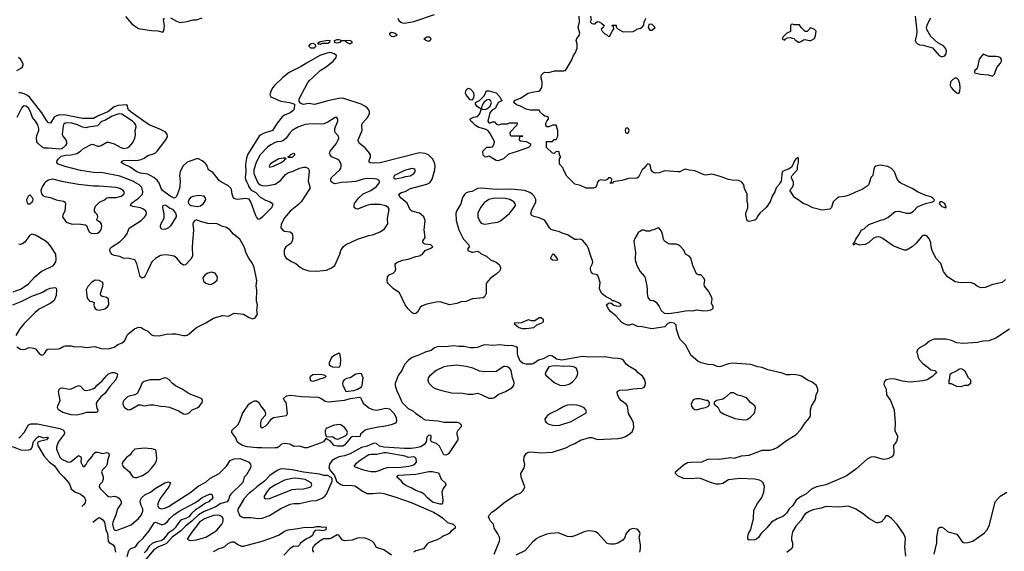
# Model space of a CAD drawing. Header units: inches. Extents: x 1834610 to 2027685, y 642842 to 774116.
# Tile 88 of 256: x 1915161 to 1925676, y 656061 to 661733. Entities that reach past the tile are written whole.
import ezdxf

# ---------------------------------------------------------------- set-up
doc = ezdxf.new("R2010")
doc.units = ezdxf.units.IN
doc.header["$MEASUREMENT"] = 0
for name, color, linetype in [('B9615', 7, 'Continuous'), ('B9616', 7, 'Continuous'), ('B9625', 7, 'Continuous'), ('B9626', 7, 'Continuous')]:
    doc.layers.add(name, color=color, linetype=linetype)

msp = doc.modelspace()

# ---------------------------------------------------------------- linework, layer by layer
at = {"layer": 'B9615', "color": 5}
for points, elevation in [([(1915130, 658244), (1915170, 658217), (1915210, 658213), (1915224, 658216), (1915250, 658233), (1915270, 658235), (1915310, 658229), (1915330, 658220), (1915369, 658170), (1915390, 658156), (1915410, 658158), (1915427, 658170), (1915450, 658210), (1915463, 658217), (1915570, 658220), (1915590, 658224), (1915631, 658249), (1915647, 658253), (1915712, 658252), (1915750, 658244), (1915810, 658245), (1915870, 658235), (1915965, 658245), (1916030, 658224), (1916110, 658222), (1916170, 658240), (1916210, 658268), (1916256, 658284), (1916283, 658310), (1916310, 658368), (1916330, 658388), (1916387, 658433), (1916430, 658453), (1916458, 658450), (1916490, 658427), (1916530, 658408), (1916570, 658371), (1916590, 658362), (1916650, 658358), (1916724, 658376), (1916790, 658382), (1916830, 658382), (1916910, 658362), (1916930, 658362), (1916950, 658368), (1916970, 658382), (1917050, 658450), (1917150, 658499), (1917230, 658548), (1917262, 658558), (1917330, 658575), (1917390, 658571), (1917450, 658603), (1917550, 658590), (1917610, 658557), (1917650, 658541), (1917674, 658550), (1917702, 658590), (1917694, 658630), (1917699, 658690), (1917689, 658730), (1917693, 658850), (1917687, 658890), (1917692, 658950), (1917665, 659090), (1917647, 659130), (1917607, 659190), (1917581, 659241), (1917558, 659310), (1917510, 659390), (1917443, 659443), (1917404, 659490), (1917370, 659516), (1917326, 659526), (1917270, 659555), (1917170, 659557), (1917090, 659579), (1917050, 659598), (1917030, 659592), (1917015, 659570), (1917011, 659550), (1917018, 659490), (1917004, 659310), (1917008, 659210), (1916990, 659179), (1916930, 659119), (1916910, 659115), (1916886, 659130), (1916838, 659190), (1916810, 659210), (1916730, 659224), (1916690, 659222), (1916664, 659216), (1916610, 659186), (1916571, 659150), (1916530, 659056), (1916500, 659000), (1916490, 658984), (1916470, 658974), (1916448, 658988), (1916413, 659130), (1916389, 659169), (1916330, 659185), (1916267, 659187), (1916230, 659205), (1916170, 659216), (1916147, 659227), (1916130, 659249), (1916124, 659270), (1916126, 659290), (1916146, 659310), (1916233, 659367), (1916285, 659415), (1916310, 659450), (1916330, 659510), (1916458, 659590), (1916495, 659625), (1916510, 659650), (1916514, 659670), (1916507, 659690), (1916482, 659710), (1916450, 659725), (1916370, 659738), (1916345, 659750), (1916353, 659770), (1916431, 659829), (1916472, 659870), (1916477, 659897), (1916464, 659944), (1916436, 659970), (1916387, 660000)], 260), ([(1915437, 660000), (1915426, 659990), (1915400, 659950), (1915387, 659910), (1915394, 659874), (1915410, 659852), (1915430, 659845), (1915490, 659835), (1915550, 659810), (1915630, 659795), (1915647, 659787), (1915650, 659770), (1915644, 659690), (1915622, 659650), (1915617, 659630), (1915650, 659582), (1915669, 659569), (1915710, 659553), (1915730, 659550), (1915790, 659556), (1915864, 659544), (1915876, 659536), (1915891, 659490), (1915906, 659466), (1915930, 659451), (1915990, 659456), (1916010, 659467), (1916030, 659490), (1916039, 659530), (1916036, 659550), (1916024, 659570), (1915988, 659590), (1915985, 659605), (1915994, 659626), (1915992, 659650), (1915970, 659672), (1915960, 659690), (1915958, 659710), (1915970, 659744), (1916013, 659787), (1916066, 659810), (1916090, 659833), (1916110, 659837), (1916190, 659835), (1916246, 659850), (1916272, 659870), (1916277, 659883), (1916280, 659890), (1916267, 659910), (1916230, 659933), (1916190, 659943), (1916010, 659956), (1915950, 659956), (1915790, 659973), (1915646, 660000)], 280), ([(1916873, 660000), (1916868, 659930), (1916834, 659846), (1916825, 659835), (1916810, 659828), (1916766, 659850), (1916687, 659910), (1916670, 659930), (1916650, 659992), (1916644, 660000)], 240), ([(1917585, 660000), (1917601, 659970), (1917608, 659948), (1917633, 659913), (1917682, 659890), (1917730, 659841), (1917787, 659807), (1917837, 659790), (1917861, 659770), (1917860, 659750), (1917850, 659726), (1917750, 659625), (1917730, 659609), (1917710, 659602), (1917690, 659629), (1917678, 659650), (1917630, 659789), (1917610, 659818), (1917570, 659824), (1917490, 659814), (1917470, 659817), (1917445, 659830), (1917430, 659870), (1917422, 659922), (1917416, 659936), (1917384, 659964), (1917317, 660000)], 240), ([(1917702, 660000), (1917708, 659988), (1917730, 659971), (1917750, 659963), (1917790, 659959), (1917890, 659977), (1917922, 660000)], 260), ([(1918246, 660000), (1918259, 659950), (1918259, 659930), (1918167, 659790), (1918138, 659762), (1918050, 659690), (1917990, 659620), (1917953, 659550), (1917950, 659512), (1917970, 659486), (1917990, 659477), (1918049, 659469), (1918072, 659450), (1918076, 659410), (1918070, 659370), (1918055, 659345), (1918004, 659310), (1917991, 659290), (1917985, 659270), (1917986, 659230), (1917993, 659210), (1918008, 659190), (1918070, 659148), (1918108, 659130), (1918158, 659090), (1918193, 659070), (1918250, 659055), (1918330, 659048), (1918439, 659061), (1918490, 659084), (1918528, 659110), (1918578, 659230), (1918590, 659271), (1918616, 659310), (1918640, 659330), (1918770, 659391), (1918889, 659430), (1918930, 659439), (1919010, 659470), (1919058, 659502), (1919093, 659553), (1919090, 659610), (1919107, 659710), (1919095, 659730), (1919070, 659747), (1919010, 659762), (1918910, 659760), (1918868, 659750), (1918770, 659711), (1918750, 659714), (1918732, 659730), (1918731, 659750), (1918738, 659770), (1918780, 659830), (1918830, 659875), (1918910, 659911), (1918969, 659950), (1919001, 659990), (1919002, 660000)], 260), ([(1918666, 660000), (1918595, 659995), (1918530, 659983), (1918508, 659990), (1918495, 660000)], 260), ([(1920000, 658754), (1919993, 658753), (1919930, 658726), (1919876, 658724), (1919830, 658705), (1919752, 658692), (1919650, 658721), (1919610, 658719), (1919510, 658696), (1919460, 658680), (1919439, 658661), (1919410, 658613), (1919390, 658599), (1919370, 658595), (1919350, 658609), (1919310, 658649), (1919277, 658690), (1919217, 658817), (1919150, 658864), (1919097, 658917), (1919089, 658930), (1919084, 658950), (1919088, 658990), (1919108, 659010), (1919150, 659030), (1919171, 659049), (1919178, 659070), (1919169, 659110), (1919172, 659128), (1919190, 659142), (1919250, 659168), (1919310, 659178), (1919390, 659205), (1919430, 659214), (1919461, 659230), (1919490, 659270), (1919550, 659295), (1919572, 659310), (1919552, 659330), (1919490, 659339), (1919469, 659350), (1919467, 659373), (1919490, 659410), (1919480, 659490), (1919492, 659590), (1919475, 659630), (1919430, 659667), (1919350, 659690), (1919330, 659703), (1919297, 659777), (1919235, 659830), (1919218, 659850), (1919210, 659870), (1919239, 659890), (1919279, 659901), (1919333, 659933), (1919510, 659977), (1919543, 659997), (1919545, 660000)], 240), ([(1920000, 659905), (1919990, 659900), (1919950, 659893), (1919930, 659885), (1919910, 659866), (1919890, 659834), (1919873, 659767), (1919830, 659698), (1919818, 659670), (1919821, 659590), (1919852, 659490), (1919902, 659390), (1919957, 659330), (1919962, 659310), (1919947, 659290), (1919948, 659270), (1919990, 659252), (1920000, 659253)], 240), ([(1915090, 658829), (1915170, 658859), (1915253, 658910), (1915322, 658990), (1915390, 659045), (1915521, 659110), (1915545, 659150), (1915550, 659170), (1915545, 659230), (1915534, 659254), (1915498, 659310), (1915465, 659350), (1915434, 659374), (1915330, 659435), (1915290, 659446), (1915264, 659430), (1915218, 659362), (1915190, 659340), (1915170, 659335), (1915150, 659336)], 280), ([(1915088, 658690), (1915175, 658725), (1915290, 658782), (1915398, 658822), (1915450, 658854), (1915487, 658870), (1915535, 658875), (1915549, 658869), (1915554, 658854), (1915549, 658790), (1915530, 658738), (1915492, 658710), (1915370, 658645), (1915325, 658610), (1915207, 658490), (1915164, 658436), (1915118, 658362)], 260), ([(1920000, 658230), (1919970, 658230), (1919906, 658246), (1919850, 658246), (1919790, 658254), (1919710, 658244), (1919630, 658246), (1919590, 658232), (1919556, 658204), (1919490, 658187), (1919430, 658158), (1919352, 658128), (1919310, 658097), (1919270, 658053), (1919242, 657990), (1919204, 657936), (1919170, 657850), (1919171, 657829), (1919187, 657770), (1919210, 657730), (1919234, 657670), (1919247, 657650), (1919310, 657585), (1919359, 657559), (1919393, 657530), (1919450, 657492), (1919470, 657473), (1919490, 657462), (1919630, 657451), (1919690, 657438), (1919830, 657437), (1919855, 657430), (1919876, 657410), (1919874, 657390), (1919838, 657350), (1919830, 657330), (1919829, 657310), (1919839, 657270), (1919839, 657250), (1919739, 657101), (1919730, 657092), (1919710, 657086), (1919690, 657090), (1919644, 657184), (1919611, 657211), (1919560, 657230), (1919547, 657250), (1919554, 657270), (1919554, 657290), (1919550, 657298), (1919530, 657301), (1919510, 657279), (1919500, 657230), (1919480, 657200), (1919443, 657177), (1919396, 657164), (1919343, 657157), (1919270, 657156), (1919050, 657171), (1919004, 657184), (1918970, 657211), (1918950, 657213), (1918930, 657209), (1918870, 657182), (1918810, 657170), (1918690, 657102), (1918630, 657080), (1918570, 657067), (1918533, 657050), (1918499, 657030), (1918482, 657010), (1918471, 656990), (1918461, 656950), (1918479, 656919), (1918521, 656870), (1918545, 656810), (1918564, 656790), (1918590, 656775), (1918610, 656768), (1918710, 656764), (1918739, 656759), (1918770, 656742), (1918821, 656701), (1918870, 656679), (1918930, 656676), (1919010, 656683), (1919050, 656677), (1919178, 656638), (1919341, 656581), (1919579, 656479), (1919642, 656442), (1919677, 656417), (1919728, 656368), (1919791, 656350), (1919811, 656330), (1919813, 656307), (1919770, 656277), (1919750, 656254), (1919730, 656241), (1919690, 656225), (1919670, 656210), (1919618, 656182), (1919528, 656152), (1919507, 656133), (1919473, 656087), (1919390, 656064), (1919369, 656050)], 260), ([(1920000, 658014), (1919930, 658034), (1919830, 658048), (1919730, 658037), (1919690, 658028), (1919610, 657990), (1919537, 657930), (1919522, 657910), (1919519, 657890), (1919525, 657865), (1919534, 657850), (1919573, 657813), (1919599, 657799), (1919670, 657775), (1919773, 657753), (1919890, 657747), (1919950, 657738), (1919990, 657737), (1920000, 657739)], 280), ([(1915150, 657270), (1915170, 657285), (1915210, 657328), (1915255, 657410), (1915279, 657421), (1915350, 657419), (1915590, 657370), (1915630, 657354), (1915641, 657330), (1915635, 657310), (1915570, 657224), (1915553, 657173), (1915553, 657150), (1915590, 657064), (1915610, 657044), (1915670, 657015), (1915690, 657010), (1915710, 657019), (1915790, 657083), (1915813, 657070), (1915818, 657050), (1915813, 657010), (1915830, 656977), (1915850, 656963), (1915870, 656986), (1915886, 657014), (1915932, 657070), (1915950, 657102), (1915970, 657119), (1915990, 657120), (1916046, 657106), (1916090, 657115), (1916108, 657108), (1916115, 657090), (1916114, 657074), (1916100, 657030), (1916096, 656990), (1916086, 656970), (1916046, 656930), (1916035, 656910), (1916054, 656854), (1916053, 656827), (1916041, 656799), (1916012, 656770), (1916010, 656750), (1916019, 656730), (1916090, 656659), (1916110, 656645), (1916130, 656643), (1916170, 656648), (1916210, 656640), (1916230, 656622), (1916246, 656590), (1916246, 656570), (1916205, 656515), (1916187, 656450), (1916155, 656370), (1916152, 656350), (1916164, 656304), (1916170, 656290), (1916190, 656284), (1916270, 656310), (1916350, 656344), (1916431, 656410), (1916463, 656450), (1916477, 656490), (1916475, 656515), (1916458, 656550), (1916447, 656590), (1916450, 656610), (1916461, 656630), (1916498, 656662), (1916558, 656690), (1916606, 656730), (1916710, 656792), (1916750, 656803), (1916771, 656790), (1916754, 656750), (1916667, 656633), (1916643, 656590), (1916634, 656550), (1916646, 656526), (1916670, 656515), (1916710, 656521), (1916750, 656539), (1916990, 656692), (1917066, 656754), (1917150, 656800), (1917190, 656836), (1917290, 656892), (1917371, 656970), (1917408, 657030), (1917422, 657038), (1917452, 657048), (1917510, 657051), (1917570, 657030), (1917608, 657010), (1917627, 656990), (1917630, 656970), (1917626, 656950), (1917582, 656878), (1917557, 656850), (1917549, 656810), (1917539, 656790), (1917415, 656670), (1917403, 656650), (1917390, 656610), (1917375, 656590), (1917310, 656571), (1917247, 656533), (1917130, 656484), (1917069, 656450), (1916999, 656381), (1916932, 656330), (1916882, 656278), (1916788, 656210), (1916733, 656147), (1916708, 656132), (1916642, 656110), (1916590, 656074), (1916504, 655970)], 240), ([(1914678, 657064), (1914679, 657070), (1914672, 657110), (1914683, 657150), (1914690, 657159), (1914710, 657168), (1914746, 657174), (1914784, 657190), (1914854, 657226), (1914870, 657240), (1914890, 657243), (1914932, 657212), (1915004, 657184), (1915090, 657177), (1915179, 657139), (1915250, 657142), (1915273, 657147), (1915285, 657155), (1915293, 657170), (1915310, 657233), (1915350, 657278), (1915370, 657289), (1915410, 657273)], 220), ([(1915410, 657273), (1915450, 657277), (1915470, 657271), (1915456, 657264), (1915447, 657250), (1915384, 657236), (1915355, 657225), (1915350, 657210), (1915356, 657190), (1915419, 657079), (1915477, 657017), (1915533, 656973), (1915581, 656901), (1915633, 656853), (1915679, 656799), (1915697, 656770), (1915710, 656726), (1915750, 656697), (1915810, 656669), (1915837, 656650), (1915852, 656632), (1915863, 656610), (1915861, 656579), (1915844, 656556), (1915823, 656537)], 220), ([(1916310, 656007), (1916326, 656070), (1916349, 656091), (1916399, 656110), (1916425, 656150), (1916478, 656202), (1916542, 656278), (1916597, 656363), (1916610, 656370), (1916630, 656366), (1916670, 656348), (1916690, 656347), (1916710, 656354), (1916741, 656379), (1916765, 656410), (1916807, 656450), (1916863, 656490), (1917038, 656582), (1917075, 656605), (1917110, 656633), (1917188, 656670), (1917211, 656671), (1917222, 656630), (1917210, 656613), (1917195, 656605), (1917181, 656590), (1917144, 656576), (1917086, 656530), (1917038, 656502), (1916996, 656464), (1916968, 656430), (1916934, 656410), (1916890, 656396), (1916874, 656386), (1916856, 656364), (1916822, 656310), (1916801, 656290), (1916745, 656255), (1916698, 656190), (1916670, 656173), (1916618, 656162), (1916577, 656143), (1916544, 656116), (1916510, 656065), (1916490, 656044)], 220), ([(1915943, 656372), (1915990, 656412), (1916010, 656420), (1916024, 656416), (1916050, 656397), (1916065, 656370), (1916081, 656290), (1916097, 656250), (1916104, 656170), (1916115, 656155), (1916158, 656130), (1916172, 656110), (1916182, 656070), (1916183, 656050)], 220), ([(1917230, 656059), (1917290, 656090), (1917330, 656101), (1917350, 656112), (1917390, 656146), (1917430, 656163), (1917450, 656162), (1917490, 656134), (1917530, 656116), (1917550, 656115), (1917750, 656168), (1917870, 656210), (1917930, 656237), (1917990, 656276), (1918029, 656289), (1918130, 656303), (1918210, 656320), (1918290, 656315), (1918330, 656326), (1918370, 656325), (1918390, 656318), (1918430, 656322), (1918433, 656313), (1918430, 656290), (1918410, 656281), (1918390, 656279), (1918366, 656286), (1918316, 656284), (1918297, 656263), (1918287, 656230), (1918262, 656210), (1918225, 656195), (1918177, 656163), (1918157, 656143), (1918150, 656129), (1918130, 656113), (1918090, 656115), (1918051, 656090), (1917981, 656019)], 240), ([(1919130, 656020), (1919050, 656078), (1918970, 656103), (1918943, 656150), (1918927, 656167), (1918888, 656188), (1918850, 656201), (1918790, 656205), (1918770, 656202), (1918710, 656180), (1918630, 656172), (1918604, 656184), (1918570, 656234), (1918550, 656238), (1918490, 656200), (1918470, 656195), (1918406, 656194), (1918390, 656187), (1918312, 656130), (1918294, 656110), (1918287, 656093), (1918286, 656070), (1918297, 656050)], 260)]:
    msp.add_lwpolyline(points, dxfattribs=dict(at, elevation=elevation))
for points, elevation in [([(1915270, 659864), (1915250, 659847), (1915235, 659810), (1915236, 659790), (1915247, 659767), (1915270, 659767), (1915295, 659790), (1915304, 659810), (1915300, 659830)], 280), ([(1917070, 659856), (1917010, 659845), (1916986, 659834), (1916966, 659810), (1916960, 659790), (1916963, 659770), (1916976, 659756), (1916989, 659749), (1917059, 659741), (1917090, 659745), (1917125, 659770), (1917148, 659810), (1917146, 659830), (1917132, 659850)], 260), ([(1916710, 659494), (1916678, 659498), (1916667, 659507), (1916665, 659525), (1916668, 659550), (1916705, 659615), (1916703, 659663), (1916689, 659730), (1916693, 659750), (1916710, 659759), (1916730, 659751), (1916763, 659723), (1916794, 659710), (1916825, 659670), (1916832, 659648), (1916831, 659629), (1916770, 659534), (1916750, 659513), (1916730, 659503)], 240), ([(1917210, 659039), (1917171, 659030), (1917142, 659010), (1917125, 658990), (1917118, 658970), (1917124, 658944), (1917150, 658920), (1917190, 658909), (1917210, 658912), (1917230, 658922), (1917270, 658955), (1917272, 658990), (1917249, 659030)], 280), ([(1915968, 658952), (1915930, 658933), (1915890, 658885), (1915871, 658850), (1915883, 658763), (1915899, 658739), (1915910, 658731), (1915930, 658727), (1915955, 658715), (1915953, 658690), (1915957, 658670), (1915968, 658650), (1915981, 658641), (1916010, 658632), (1916070, 658649), (1916099, 658670), (1916112, 658690), (1916110, 658750), (1916088, 658768), (1916041, 658781), (1916027, 658790), (1916024, 658810), (1916049, 658889), (1916052, 658912), (1916047, 658927), (1916010, 658949)], 280), ([(1918570, 658175), (1918525, 658155), (1918492, 658128), (1918466, 658070), (1918464, 658050), (1918479, 658039), (1918501, 658030), (1918570, 658027), (1918577, 658030), (1918587, 658050), (1918591, 658111), (1918578, 658170)], 260), ([(1915950, 657540), (1915870, 657541), (1915830, 657529), (1915770, 657513), (1915710, 657516), (1915621, 657541), (1915577, 657570), (1915565, 657590), (1915567, 657613), (1915593, 657670), (1915575, 657765), (1915586, 657794), (1915598, 657802), (1915614, 657806), (1915690, 657790), (1915710, 657795), (1915790, 657831), (1915810, 657823), (1915837, 657790), (1915850, 657781), (1915870, 657777), (1915910, 657784), (1915950, 657798), (1915968, 657810), (1915987, 657833), (1916040, 657880), (1916090, 657938), (1916110, 657954), (1916150, 657969), (1916170, 657969), (1916197, 657957), (1916204, 657950), (1916202, 657930), (1916189, 657890), (1916122, 657818), (1916070, 657746), (1916029, 657710), (1915984, 657656), (1915978, 657630), (1915986, 657586), (1915994, 657570), (1915990, 657550), (1915977, 657543)], 240), ([(1916710, 657912), (1916649, 657891), (1916550, 657892), (1916490, 657874), (1916470, 657860), (1916442, 657790), (1916414, 657746), (1916390, 657730), (1916330, 657716), (1916312, 657708), (1916274, 657670), (1916261, 657650), (1916261, 657630), (1916278, 657598), (1916313, 657573), (1916330, 657571), (1916350, 657577), (1916430, 657624), (1916450, 657624), (1916490, 657613), (1916550, 657622), (1916590, 657622), (1916668, 657608), (1916714, 657606), (1916759, 657599), (1916858, 657558), (1916910, 657526), (1916930, 657523), (1916950, 657527), (1916970, 657537), (1917004, 657570), (1917056, 657590), (1917082, 657610), (1917109, 657650), (1917114, 657670), (1917106, 657686), (1917090, 657696), (1916970, 657741), (1916897, 657790), (1916825, 657825), (1916793, 657850), (1916755, 657895), (1916729, 657909)], 260), ([(1918290, 657874), (1918270, 657881), (1918264, 657904), (1918268, 657930), (1918290, 657948), (1918370, 657951), (1918410, 657944), (1918433, 657930), (1918415, 657910), (1918363, 657897), (1918350, 657889)], 240), ([(1918790, 657959), (1918750, 657951), (1918690, 657911), (1918650, 657903), (1918627, 657890), (1918613, 657870), (1918607, 657850), (1918612, 657830), (1918642, 657770), (1918650, 657764), (1918670, 657768), (1918730, 657777), (1918769, 657789), (1918810, 657815), (1918819, 657830), (1918830, 657910), (1918810, 657953)], 260), ([(1918454, 657654), (1918630, 657675), (1918692, 657690), (1918790, 657706), (1918801, 657701), (1918809, 657689), (1918830, 657641), (1918890, 657590), (1918930, 657575), (1918970, 657568), (1919070, 657587), (1919110, 657582), (1919155, 657535), (1919180, 657490), (1919185, 657450), (1919182, 657438), (1919173, 657427), (1919128, 657410), (1919050, 657391), (1918990, 657384), (1918870, 657361), (1918850, 657353), (1918799, 657310), (1918795, 657290), (1918790, 657287), (1918770, 657282), (1918714, 657286), (1918700, 657280), (1918630, 657192), (1918610, 657184), (1918550, 657182), (1918520, 657190), (1918478, 657238), (1918430, 657266), (1918404, 657230), (1918370, 657213), (1918230, 657166), (1918205, 657165), (1918150, 657182), (1918090, 657178), (1918045, 657205), (1917990, 657211), (1917956, 657204), (1917930, 657178), (1917910, 657166), (1917890, 657164), (1917790, 657160), (1917745, 657165), (1917696, 657164), (1917590, 657176), (1917541, 657190), (1917504, 657210), (1917484, 657230), (1917470, 657270), (1917427, 657330), (1917428, 657350), (1917490, 657411), (1917512, 657450), (1917539, 657530), (1917609, 657630), (1917632, 657648), (1917670, 657667), (1917690, 657665), (1917715, 657650), (1917735, 657610), (1917777, 657557), (1917787, 657530), (1917782, 657510), (1917748, 657470), (1917737, 657450), (1917733, 657430), (1917734, 657394), (1917741, 657381), (1917750, 657378), (1917790, 657399), (1917815, 657425), (1917848, 657472), (1917870, 657487), (1918010, 657510), (1918020, 657530), (1918012, 657590), (1918011, 657631), (1918005, 657650), (1917987, 657670), (1917979, 657690), (1918010, 657720), (1918050, 657725), (1918170, 657711), (1918350, 657704), (1918376, 657696), (1918424, 657664)], 240), ([(1918565, 657415), (1918510, 657404), (1918435, 657370), (1918422, 657350), (1918422, 657330), (1918431, 657291), (1918441, 657281), (1918490, 657287), (1918510, 657282), (1918530, 657265), (1918550, 657257), (1918570, 657262), (1918644, 657296), (1918654, 657306), (1918660, 657330), (1918656, 657350), (1918630, 657382), (1918590, 657409)], 240), ([(1916490, 657161), (1916390, 657150), (1916360, 657120), (1916342, 657090), (1916300, 657060), (1916263, 657017), (1916254, 656990), (1916265, 656965), (1916335, 656910), (1916354, 656874), (1916370, 656855), (1916390, 656847), (1916410, 656849), (1916471, 656869), (1916533, 656907), (1916570, 656947), (1916603, 656990), (1916622, 657030), (1916625, 657050), (1916617, 657130), (1916610, 657143), (1916573, 657153)], 260), ([(1919076, 657110), (1919050, 657110), (1918975, 657095), (1918910, 657094), (1918890, 657090), (1918870, 657080), (1918796, 657030), (1918746, 656990), (1918730, 656970), (1918750, 656958), (1918831, 656931), (1918910, 656913), (1918967, 656913), (1919010, 656928), (1919050, 656945), (1919090, 656954), (1919230, 656960), (1919316, 656970), (1919359, 656981), (1919381, 656990), (1919398, 657010), (1919396, 657050), (1919383, 657063), (1919370, 657069), (1919310, 657062), (1919277, 657077)], 280), ([(1917970, 656940), (1917943, 656937), (1917910, 656922), (1917831, 656869), (1917774, 656810), (1917693, 656750), (1917651, 656709), (1917610, 656680), (1917557, 656623), (1917492, 656510), (1917491, 656490), (1917508, 656448), (1917530, 656428), (1917550, 656422), (1917630, 656421), (1917710, 656410), (1917750, 656415), (1917790, 656428), (1917830, 656444), (1917950, 656517), (1918050, 656563), (1918090, 656572), (1918150, 656571), (1918270, 656598), (1918330, 656604), (1918390, 656627), (1918419, 656650), (1918436, 656670), (1918496, 656810), (1918497, 656837), (1918488, 656848), (1918449, 656869), (1918409, 656870), (1918362, 656882), (1918190, 656904), (1918070, 656929)], 260), ([(1919650, 656564), (1919570, 656586), (1919516, 656630), (1919482, 656670), (1919450, 656688), (1919390, 656708), (1919350, 656734), (1919284, 656764), (1919261, 656781), (1919233, 656813), (1919190, 656850), (1919203, 656870), (1919210, 656872), (1919390, 656885), (1919530, 656913), (1919571, 656911), (1919630, 656898), (1919642, 656882), (1919661, 656830), (1919709, 656789), (1919710, 656770), (1919682, 656730), (1919669, 656690), (1919678, 656610), (1919675, 656570), (1919670, 656564)], 260), ([(1918110, 656840), (1918070, 656839), (1917990, 656819), (1917893, 656770), (1917830, 656730), (1917810, 656710), (1917772, 656650), (1917771, 656631), (1917790, 656620), (1917830, 656624), (1918070, 656719), (1918110, 656725), (1918193, 656727), (1918250, 656740), (1918270, 656750), (1918281, 656770), (1918275, 656790), (1918210, 656826)], 280), ([(1917286, 656446), (1917230, 656443), (1917134, 656406), (1917082, 656370), (1916988, 656250), (1916951, 656190), (1916970, 656178), (1916990, 656176), (1917050, 656184), (1917150, 656212), (1917250, 656272), (1917270, 656289), (1917319, 656350), (1917330, 656370), (1917335, 656390), (1917333, 656410), (1917322, 656430)], 260)]:
    msp.add_lwpolyline(points, close=True, dxfattribs=dict(at, elevation=elevation))
at = {"layer": 'B9616', "color": 5}
for points, elevation in [([(1916290, 661768), (1916357, 661690), (1916386, 661666), (1916430, 661639), (1916450, 661635), (1916570, 661618), (1916635, 661615), (1916690, 661601), (1916697, 661610), (1916704, 661636), (1916706, 661670), (1916698, 661730), (1916706, 661750)], 240), ([(1916770, 661754), (1916836, 661716), (1916870, 661704), (1916950, 661712), (1917010, 661732), (1917050, 661730), (1917110, 661754)], 240), ([(1919200, 661750), (1919210, 661726), (1919230, 661706), (1919250, 661699), (1919270, 661697), (1919370, 661714), (1919590, 661788)], 240), ([(1919545, 660000), (1919567, 660030), (1919595, 660130), (1919598, 660170), (1919591, 660210), (1919570, 660250), (1919527, 660290), (1919490, 660305), (1919431, 660311), (1919010, 660207), (1918950, 660201), (1918904, 660204), (1918892, 660212), (1918893, 660230), (1918908, 660270), (1918907, 660290), (1918898, 660310), (1918850, 660364), (1918791, 660411), (1918775, 660435), (1918775, 660450), (1918817, 660550), (1918813, 660610), (1918822, 660630), (1918875, 660690), (1918897, 660730), (1918897, 660750), (1918891, 660770), (1918872, 660792), (1918847, 660810), (1918806, 660830), (1918610, 660894), (1918570, 660892), (1918452, 660868), (1918310, 660828), (1918250, 660837), (1918188, 660828), (1918161, 660841), (1918145, 660865), (1918147, 660890), (1918237, 661063), (1918255, 661085), (1918289, 661111), (1918370, 661190), (1918435, 661230), (1918510, 661290), (1918539, 661330), (1918543, 661350), (1918520, 661370), (1918490, 661380), (1918470, 661382), (1918418, 661370), (1918367, 661350), (1918222, 661270), (1918167, 661233), (1918040, 661170), (1917970, 661117), (1917881, 661030), (1917865, 661010), (1917843, 660970), (1917832, 660930), (1917844, 660910), (1917950, 660865), (1918041, 660850), (1918079, 660839), (1918096, 660830), (1918097, 660817), (1918087, 660770), (1918079, 660761), (1918050, 660739), (1917990, 660714), (1917965, 660695), (1917912, 660630), (1917860, 660550), (1917770, 660523), (1917735, 660505), (1917718, 660490), (1917614, 660326), (1917595, 660290), (1917584, 660256), (1917573, 660190), (1917576, 660110), (1917569, 660049), (1917576, 660016), (1917585, 660000)], 240), ([(1915131, 661189), (1915170, 661212), (1915191, 661230), (1915199, 661250), (1915197, 661263), (1915171, 661310), (1915149, 661330)], 240), ([(1920000, 660887), (1919990, 660875), (1919970, 660877), (1919927, 660930), (1919923, 660950), (1919926, 660974), (1919932, 660988), (1919950, 661001), (1919970, 660994), (1919983, 660983), (1919997, 660970), (1920000, 660965)], 220), ([(1916644, 660000), (1916630, 660019), (1916595, 660050), (1916530, 660083), (1916450, 660097), (1916413, 660110), (1916339, 660159), (1916272, 660190), (1916243, 660210), (1916256, 660224), (1916270, 660230), (1916326, 660234), (1916410, 660231), (1916458, 660242), (1916490, 660256), (1916530, 660285), (1916590, 660303), (1916610, 660314), (1916630, 660330), (1916710, 660437), (1916731, 660470), (1916738, 660490), (1916737, 660510), (1916715, 660535), (1916650, 660570), (1916550, 660608), (1916510, 660632), (1916350, 660745), (1916322, 660770), (1916315, 660790), (1916313, 660813), (1916304, 660824), (1916210, 660817), (1916190, 660811), (1916170, 660802), (1916103, 660750), (1915990, 660702), (1915950, 660677), (1915830, 660678), (1915655, 660715), (1915590, 660716), (1915553, 660707), (1915528, 660692), (1915490, 660630), (1915470, 660632), (1915450, 660653), (1915398, 660738), (1915270, 660901), (1915243, 660923), (1915210, 660942), (1915170, 660954), (1915150, 660953)], 240), ([(1916387, 660000), (1916370, 660011), (1916230, 660065), (1916050, 660099), (1915950, 660104), (1915810, 660122), (1915645, 660165), (1915572, 660192), (1915558, 660210), (1915562, 660230), (1915574, 660250), (1915605, 660275), (1915650, 660287), (1915710, 660291), (1915770, 660306), (1915810, 660330), (1915842, 660358), (1915930, 660403), (1915950, 660401), (1915990, 660384), (1916010, 660383), (1916030, 660389), (1916090, 660426), (1916110, 660426), (1916170, 660408), (1916240, 660370), (1916270, 660360), (1916310, 660364), (1916330, 660375), (1916370, 660421), (1916390, 660470), (1916397, 660503), (1916395, 660550), (1916403, 660590), (1916402, 660610), (1916388, 660630), (1916365, 660650), (1916250, 660724), (1916230, 660728), (1916210, 660725), (1916150, 660703), (1916070, 660658), (1916033, 660647), (1915990, 660602), (1915893, 660587), (1915870, 660579), (1915830, 660585), (1915777, 660610), (1915716, 660630), (1915670, 660634), (1915646, 660630), (1915630, 660613), (1915624, 660596), (1915613, 660513), (1915620, 660490), (1915652, 660450), (1915662, 660430), (1915661, 660410), (1915650, 660390), (1915630, 660370), (1915610, 660356), (1915590, 660350), (1915470, 660362), (1915423, 660363), (1915397, 660377), (1915355, 660415), (1915345, 660430), (1915340, 660470), (1915343, 660497), (1915365, 660550), (1915365, 660570), (1915354, 660610), (1915331, 660650), (1915299, 660690), (1915278, 660750), (1915254, 660790), (1915230, 660810), (1915210, 660812), (1915190, 660802), (1915179, 660790), (1915132, 660688)], 260), ([(1918495, 660000), (1918483, 660010), (1918482, 660030), (1918492, 660050), (1918578, 660130), (1918591, 660150), (1918594, 660170), (1918595, 660190), (1918574, 660230), (1918550, 660245), (1918491, 660270), (1918475, 660290), (1918469, 660310), (1918478, 660330), (1918541, 660410), (1918563, 660450), (1918569, 660470), (1918564, 660490), (1918530, 660530), (1918526, 660550), (1918527, 660573), (1918558, 660650), (1918560, 660670), (1918549, 660689), (1918530, 660690), (1918450, 660640), (1918410, 660621), (1918250, 660619), (1918210, 660613), (1918130, 660587), (1918070, 660552), (1918049, 660531), (1918008, 660470), (1917977, 660443), (1917950, 660432), (1917910, 660430), (1917890, 660424), (1917841, 660399), (1917807, 660373), (1917730, 660290), (1917714, 660266), (1917681, 660199), (1917660, 660130), (1917661, 660090), (1917702, 660000)], 260), ([(1920000, 660631), (1919978, 660650), (1919969, 660670), (1920000, 660690)], 220), ([(1917317, 660000), (1917293, 660013), (1917223, 660103), (1917178, 660130), (1917159, 660179), (1917142, 660202), (1917108, 660228), (1917070, 660247), (1917050, 660249), (1916950, 660211), (1916908, 660172), (1916893, 660150), (1916875, 660110), (1916866, 660070), (1916874, 660010), (1916873, 660000)], 240), ([(1917922, 660000), (1917950, 660020), (1917998, 660082), (1918030, 660104), (1918083, 660117), (1918150, 660148), (1918190, 660159), (1918218, 660158), (1918246, 660146), (1918252, 660112), (1918243, 660010), (1918246, 660000)], 260), ([(1915646, 660000), (1915610, 660007), (1915530, 660028), (1915510, 660030), (1915470, 660021), (1915449, 660010), (1915437, 660000)], 280), ([(1919002, 660000), (1919004, 660010), (1918997, 660017), (1918973, 660030), (1918950, 660036), (1918870, 660038), (1918830, 660030), (1918750, 660006), (1918666, 660000)], 260)]:
    msp.add_lwpolyline(points, dxfattribs=dict(at, elevation=elevation))
for points, elevation in [([(1919150, 661549), (1919130, 661555), (1919115, 661570), (1919115, 661590), (1919130, 661601), (1919172, 661590), (1919191, 661570), (1919180, 661560)], 220), ([(1918450, 661478), (1918390, 661479), (1918370, 661467), (1918346, 661470), (1918355, 661490), (1918370, 661501), (1918450, 661515), (1918472, 661510), (1918468, 661490)], 220), ([(1918610, 661511), (1918650, 661516), (1918691, 661511), (1918704, 661504), (1918711, 661490), (1918690, 661470), (1918655, 661490), (1918645, 661505), (1918630, 661509), (1918594, 661506), (1918581, 661490), (1918550, 661482), (1918527, 661490), (1918522, 661510), (1918550, 661523), (1918570, 661523)], 220), ([(1919530, 661501), (1919498, 661510), (1919478, 661530), (1919508, 661550), (1919542, 661550), (1919550, 661526), (1919545, 661510)], 220), ([(1918269, 661429), (1918248, 661450), (1918270, 661474), (1918290, 661482), (1918300, 661480), (1918314, 661470), (1918322, 661450), (1918315, 661445), (1918310, 661430)], 220), ([(1917977, 660257), (1917927, 660250), (1917860, 660210), (1917837, 660190), (1917824, 660170), (1917830, 660161), (1917870, 660169), (1917953, 660210), (1917985, 660230), (1917995, 660245), (1918008, 660250), (1917996, 660256)], 280), ([(1918090, 660304), (1918051, 660290), (1918043, 660277), (1918025, 660270), (1918026, 660266), (1918070, 660267), (1918079, 660270), (1918099, 660290), (1918098, 660298)], 280), ([(1919350, 660144), (1919270, 660123), (1919164, 660070), (1919154, 660050), (1919170, 660036), (1919250, 660048), (1919281, 660059), (1919330, 660067), (1919350, 660076), (1919370, 660090), (1919385, 660110), (1919384, 660130), (1919370, 660142)], 260)]:
    msp.add_lwpolyline(points, close=True, dxfattribs=dict(at, elevation=elevation))
at = {"layer": 'B9625', "color": 5}
for points, elevation in [([(1925730, 658430), (1925586, 658334), (1925512, 658308), (1925450, 658304), (1925388, 658288), (1925237, 658277), (1925170, 658286), (1925111, 658311), (1925050, 658324), (1924930, 658323), (1924904, 658316), (1924877, 658303), (1924830, 658265), (1924771, 658230), (1924747, 658210), (1924742, 658190), (1924755, 658130), (1924767, 658107), (1924804, 658064), (1924863, 658023), (1924890, 657998), (1924934, 657990), (1924954, 657970), (1924934, 657950), (1924911, 657929), (1924852, 657890), (1924810, 657879), (1924670, 657865), (1924590, 657876), (1924510, 657899), (1924470, 657902), (1924411, 657890), (1924392, 657868), (1924390, 657842), (1924413, 657790), (1924418, 657730), (1924461, 657670), (1924498, 657570), (1924511, 657430), (1924508, 657350), (1924535, 657290), (1924535, 657270), (1924526, 657234), (1924494, 657190), (1924496, 657110), (1924491, 657090), (1924474, 657070), (1924433, 657047), (1924390, 657040), (1924370, 657042), (1924290, 657070), (1924250, 657064), (1924210, 657042), (1924090, 656938), (1923998, 656870), (1923970, 656854), (1923770, 656770), (1923670, 656748), (1923617, 656723), (1923555, 656670), (1923498, 656642), (1923452, 656608), (1923416, 656550), (1923383, 656517), (1923350, 656466), (1923330, 656447), (1923310, 656432), (1923250, 656408), (1923190, 656370), (1923139, 656310), (1923074, 656246), (1923050, 656209), (1923030, 656189), (1923010, 656182), (1922950, 656178), (1922938, 656190), (1922935, 656210), (1922945, 656250), (1922967, 656293), (1922997, 656410), (1923000, 656500), (1923039, 656570), (1923086, 656634), (1923106, 656690), (1923113, 656753), (1923099, 656790), (1923085, 656805), (1923060, 656820), (1923012, 656832), (1922850, 656837), (1922730, 656822), (1922670, 656785), (1922630, 656776), (1922598, 656778), (1922550, 656790), (1922430, 656836), (1922390, 656841), (1922350, 656833), (1922250, 656838), (1922190, 656866), (1922166, 656890), (1922166, 656910), (1922250, 656985), (1922293, 657007), (1922327, 657013), (1922450, 657016), (1922510, 657044), (1922530, 657048), (1922630, 657042), (1922750, 657061), (1922790, 657055), (1922870, 657078), (1922950, 657086), (1923090, 657140), (1923170, 657139), (1923210, 657149), (1923250, 657169), (1923350, 657244), (1923453, 657307), (1923501, 657359), (1923549, 657430), (1923598, 657490), (1923606, 657510), (1923605, 657570), (1923615, 657610), (1923658, 657682), (1923666, 657730), (1923683, 657770), (1923684, 657790), (1923669, 657829), (1923625, 657865), (1923570, 657890), (1923510, 657930), (1923490, 657937), (1923430, 657948), (1923390, 657944), (1923350, 657945), (1923302, 657962), (1923150, 657998), (1923090, 658023), (1923045, 658030), (1922970, 658054), (1922770, 658067), (1922730, 658060), (1922650, 658032), (1922630, 658029), (1922610, 658032), (1922570, 658052), (1922510, 658053), (1922439, 658070), (1922404, 658090), (1922333, 658150), (1922270, 658264), (1922217, 658317), (1922203, 658343), (1922175, 658430), (1922173, 658473), (1922150, 658495), (1922110, 658502), (1922082, 658490), (1922050, 658455), (1921910, 658435), (1921810, 658457), (1921759, 658459), (1921710, 658485), (1921670, 658475), (1921650, 658475), (1921609, 658490), (1921586, 658506), (1921530, 658570), (1921470, 658619), (1921445, 658650), (1921428, 658690), (1921448, 658710), (1921472, 658712), (1921507, 658687), (1921530, 658679), (1921570, 658676), (1921584, 658690), (1921562, 658710), (1921510, 658732), (1921492, 658732), (1921474, 658750), (1921418, 658778), (1921377, 658810), (1921356, 658850), (1921353, 658870), (1921358, 658930), (1921337, 658997), (1921329, 659010), (1921283, 659023), (1921262, 659042), (1921255, 659070), (1921258, 659090), (1921279, 659130), (1921283, 659150), (1921252, 659230), (1921236, 659290), (1921214, 659330), (1921170, 659380), (1921151, 659391), (1921110, 659386), (1921088, 659388), (1921010, 659437), (1920954, 659454), (1920924, 659470), (1920870, 659482), (1920836, 659496), (1920822, 659510), (1920770, 659590), (1920759, 659599), (1920710, 659619), (1920650, 659634), (1920627, 659647), (1920618, 659670), (1920630, 659704), (1920665, 659770), (1920672, 659790), (1920673, 659813), (1920655, 659850), (1920633, 659873), (1920610, 659890), (1920550, 659911), (1920410, 659925), (1920250, 659922), (1920090, 659937), (1920050, 659931), (1920000, 659905)], 240), ([(1921333, 660000), (1921327, 659993), (1921324, 659970), (1921313, 659947), (1921290, 659934), (1921210, 659937), (1921150, 659962), (1921090, 659977), (1921067, 660000)], 220), ([(1921497, 660000), (1921490, 659988), (1921470, 659986), (1921467, 659993), (1921482, 659998), (1921482, 660000)], 220), ([(1923285, 660000), (1923270, 659974), (1923240, 659940), (1923224, 659896), (1923195, 659850), (1923176, 659790), (1923131, 659729), (1923066, 659670), (1923038, 659630), (1923030, 659609), (1923010, 659595), (1922950, 659578), (1922930, 659586), (1922915, 659650), (1922915, 659670), (1922935, 659725), (1922938, 659770), (1922928, 659790), (1922929, 659870), (1922901, 659930), (1922893, 659970), (1922871, 660000)], 220), ([(1924235, 660000), (1924225, 659970), (1924210, 659955), (1924158, 659922), (1924086, 659894), (1924019, 659861), (1923970, 659847), (1923910, 659838), (1923890, 659829), (1923849, 659791), (1923830, 659730), (1923811, 659710), (1923730, 659701), (1923630, 659725), (1923570, 659758), (1923529, 659770), (1923485, 659805), (1923434, 659834), (1923390, 659906), (1923398, 659930), (1923414, 659946), (1923426, 659974), (1923424, 660000)], 220), ([(1925690, 658961), (1925651, 658930), (1925636, 658924), (1925552, 658908), (1925470, 658877), (1925430, 658873), (1925390, 658886), (1925353, 658913), (1925325, 658925), (1925290, 658930), (1925210, 658925), (1925150, 658936), (1925070, 658990), (1925026, 659046), (1924996, 659130), (1924946, 659190), (1924904, 659270), (1924895, 659310), (1924891, 659351), (1924876, 659390), (1924850, 659425), (1924835, 659430), (1924810, 659430), (1924790, 659417), (1924733, 659347), (1924690, 659309), (1924630, 659275), (1924610, 659275), (1924550, 659294), (1924490, 659321), (1924430, 659360), (1924379, 659399), (1924350, 659412), (1924330, 659415), (1924308, 659412), (1924279, 659401), (1924230, 659355), (1924190, 659335), (1924130, 659328), (1924090, 659346), (1924078, 659342), (1924073, 659327), (1924066, 659330), (1924066, 659350), (1924078, 659362), (1924089, 659390), (1924122, 659438), (1924149, 659490), (1924178, 659502), (1924230, 659546), (1924363, 659597), (1924390, 659602), (1924430, 659621), (1924510, 659686), (1924550, 659691), (1924630, 659670), (1924670, 659670), (1924706, 659690), (1924750, 659736), (1924786, 659754), (1924850, 659776), (1924910, 659791), (1924922, 659798), (1924929, 659810), (1924913, 659830), (1924890, 659843), (1924838, 659858), (1924754, 659894), (1924692, 659932), (1924570, 659990), (1924558, 660000)], 220), ([(1920000, 659253), (1920050, 659262), (1920070, 659253), (1920090, 659235), (1920146, 659210), (1920189, 659169), (1920250, 659147), (1920280, 659120), (1920295, 659090), (1920295, 659070), (1920286, 659050), (1920250, 659017), (1920186, 658970), (1920151, 658930), (1920143, 658910), (1920142, 658810), (1920124, 658776), (1920110, 658765), (1920000, 658754)], 240), ([(1920227, 656030), (1920286, 656170), (1920290, 656190), (1920286, 656210), (1920268, 656248), (1920228, 656308), (1920219, 656350), (1920190, 656382), (1920173, 656410), (1920169, 656430), (1920173, 656447), (1920202, 656478), (1920230, 656495), (1920344, 656590), (1920470, 656670), (1920490, 656674), (1920514, 656686), (1920539, 656710), (1920554, 656750), (1920515, 656850), (1920514, 656890), (1920549, 656950), (1920554, 656990), (1920544, 657030), (1920549, 657070), (1920570, 657105), (1920590, 657118), (1920617, 657123), (1920733, 657113), (1920850, 657118), (1920994, 657166), (1921046, 657194), (1921090, 657210), (1921150, 657246), (1921245, 657275), (1921270, 657275), (1921330, 657252), (1921550, 657266), (1921590, 657272), (1921630, 657284), (1921671, 657309), (1921703, 657337), (1921719, 657381), (1921715, 657430), (1921703, 657463), (1921661, 657530), (1921651, 657611), (1921637, 657630), (1921586, 657666), (1921565, 657690), (1921546, 657730), (1921542, 657758), (1921548, 657770), (1921570, 657779), (1921650, 657784), (1921710, 657795), (1921810, 657802), (1921830, 657811), (1921841, 657830), (1921845, 657855), (1921835, 657890), (1921811, 657930), (1921766, 657966), (1921744, 657990), (1921658, 658038), (1921637, 658057), (1921612, 658092), (1921590, 658110), (1921550, 658119), (1921490, 658120), (1921410, 658134), (1921250, 658133), (1921170, 658139), (1920950, 658100), (1920894, 658110), (1920850, 658144), (1920830, 658150), (1920810, 658146), (1920750, 658116), (1920701, 658099), (1920650, 658066), (1920630, 658058), (1920570, 658058), (1920530, 658068), (1920504, 658090), (1920479, 658150), (1920476, 658170), (1920478, 658230), (1920464, 658244), (1920417, 658257), (1920370, 658254), (1920290, 658262), (1920215, 658255), (1920130, 658263), (1920110, 658260), (1920050, 658236), (1920010, 658230), (1920000, 658230)], 260), ([(1920000, 657739), (1920050, 657747), (1920090, 657734), (1920170, 657695), (1920210, 657693), (1920230, 657702), (1920270, 657735), (1920350, 657765), (1920415, 657805), (1920439, 657830), (1920441, 657861), (1920425, 657910), (1920410, 657989), (1920396, 658010), (1920370, 658028), (1920350, 658033), (1920330, 658031), (1920250, 657978), (1920126, 657974), (1920070, 657982), (1920011, 658011), (1920000, 658014)], 280), ([(1924925, 656030), (1924954, 656150), (1924956, 656210), (1924972, 656308), (1924990, 656319), (1925010, 656319), (1925030, 656308), (1925070, 656273), (1925085, 656265), (1925170, 656245), (1925230, 656159), (1925250, 656150), (1925290, 656154), (1925341, 656170), (1925464, 656256), (1925492, 656290), (1925516, 656344), (1925578, 656590), (1925630, 656650), (1925701, 656690)], 240), ([(1924623, 656010), (1924614, 656110), (1924621, 656190), (1924618, 656210), (1924598, 656250), (1924530, 656346), (1924470, 656409), (1924430, 656438), (1924410, 656438), (1924394, 656406), (1924364, 656376), (1924330, 656364), (1924310, 656365), (1924230, 656410), (1924170, 656462), (1924090, 656511), (1924010, 656544), (1923910, 656530), (1923770, 656540), (1923719, 656521), (1923630, 656504), (1923590, 656487), (1923550, 656460), (1923530, 656436), (1923507, 656393), (1923451, 656330), (1923415, 656270), (1923402, 656210), (1923403, 656183), (1923413, 656150), (1923414, 656110), (1923405, 656090), (1923352, 656048)], 260), ([(1921785, 656050), (1921789, 656090), (1921789, 656130), (1921776, 656210), (1921786, 656250), (1921781, 656270), (1921767, 656287), (1921750, 656298), (1921710, 656305), (1921671, 656290), (1921637, 656250), (1921618, 656202), (1921602, 656178), (1921550, 656146), (1921510, 656138), (1921470, 656136), (1921450, 656139), (1921430, 656149), (1921339, 656250), (1921310, 656270), (1921277, 656277), (1921230, 656279), (1921190, 656270), (1921090, 656225), (1921050, 656216), (1921010, 656220), (1920910, 656257), (1920830, 656251), (1920790, 656242), (1920709, 656211), (1920683, 656197), (1920640, 656160), (1920555, 656065), (1920460, 656020)], 260)]:
    msp.add_lwpolyline(points, dxfattribs=dict(at, elevation=elevation))
for points, elevation in [([(1920230, 659830), (1920170, 659814), (1920122, 659778), (1920082, 659730), (1920052, 659670), (1920054, 659630), (1920070, 659586), (1920090, 659561), (1920110, 659553), (1920130, 659550), (1920210, 659567), (1920266, 659574), (1920294, 659586), (1920390, 659666), (1920443, 659730), (1920454, 659750), (1920453, 659770), (1920437, 659790), (1920394, 659814), (1920350, 659826)], 260), ([(1925010, 659789), (1924990, 659788), (1924981, 659770), (1924990, 659758), (1925010, 659741), (1925050, 659727), (1925055, 659730), (1925039, 659770)], 220), ([(1921990, 659509), (1921970, 659509), (1921934, 659490), (1921910, 659488), (1921890, 659478), (1921850, 659478), (1921830, 659486), (1921810, 659486), (1921790, 659478), (1921770, 659466), (1921730, 659398), (1921719, 659370), (1921738, 659250), (1921732, 659190), (1921734, 659170), (1921750, 659110), (1921787, 659047), (1921833, 658993), (1921839, 658979), (1921859, 658890), (1921863, 658850), (1921861, 658810), (1921868, 658770), (1921890, 658742), (1921930, 658738), (1921958, 658718), (1921991, 658671), (1922011, 658630), (1922043, 658603), (1922090, 658597), (1922170, 658608), (1922270, 658626), (1922310, 658629), (1922350, 658625), (1922390, 658637), (1922467, 658627), (1922510, 658629), (1922542, 658638), (1922565, 658650), (1922567, 658670), (1922550, 658710), (1922557, 658750), (1922552, 658770), (1922518, 658838), (1922473, 658890), (1922469, 658910), (1922476, 658950), (1922472, 658972), (1922443, 659003), (1922430, 659009), (1922409, 659009), (1922390, 659022), (1922351, 659111), (1922329, 659190), (1922311, 659211), (1922272, 659232), (1922252, 659272), (1922215, 659315), (1922191, 659331), (1922170, 659337), (1922110, 659336), (1922090, 659343), (1922047, 659370), (1922035, 659390), (1922030, 659429), (1922015, 659475)], 240), ([(1920850, 659232), (1920831, 659190), (1920850, 659171), (1920890, 659167), (1920906, 659170), (1920901, 659190), (1920870, 659229)], 260), ([(1920710, 658552), (1920662, 658518), (1920630, 658519), (1920590, 658531), (1920520, 658500), (1920490, 658496), (1920450, 658499), (1920440, 658490), (1920491, 658450), (1920530, 658437), (1920570, 658437), (1920650, 658449), (1920683, 658477), (1920730, 658495), (1920756, 658510), (1920756, 658530), (1920730, 658550)], 260), ([(1920881, 658039), (1920843, 658037), (1920812, 658028), (1920776, 657970), (1920774, 657950), (1920780, 657940), (1920870, 657862), (1920930, 657835), (1920970, 657828), (1921030, 657845), (1921066, 657870), (1921103, 657910), (1921117, 657943), (1921120, 657970), (1921107, 658010), (1921085, 658025), (1921030, 658035), (1920970, 658031)], 280), ([(1925210, 657814), (1925170, 657819), (1925110, 657848), (1925088, 657848), (1925087, 657887), (1925095, 657905), (1925098, 657950), (1925110, 657962), (1925158, 657982), (1925190, 658005), (1925210, 658011), (1925230, 658005), (1925251, 657990), (1925290, 657914), (1925314, 657890), (1925314, 657850), (1925290, 657829), (1925252, 657828)], 240), ([(1922750, 657751), (1922686, 657694), (1922670, 657685), (1922602, 657670), (1922578, 657650), (1922578, 657630), (1922618, 657598), (1922643, 657550), (1922685, 657525), (1922799, 657479), (1922890, 657464), (1922930, 657468), (1922970, 657494), (1923003, 657530), (1923012, 657550), (1923018, 657590), (1923012, 657612), (1922965, 657650), (1922929, 657690), (1922910, 657703), (1922877, 657717), (1922830, 657725), (1922782, 657750)], 260), ([(1921050, 657622), (1921010, 657620), (1920970, 657607), (1920911, 657569), (1920830, 657531), (1920799, 657510), (1920779, 657490), (1920770, 657470), (1920772, 657450), (1920788, 657430), (1920810, 657416), (1920870, 657403), (1920930, 657407), (1921050, 657444), (1921194, 657526), (1921206, 657534), (1921215, 657550), (1921206, 657570), (1921190, 657591), (1921150, 657611), (1921110, 657619)], 280), ([(1922390, 657689), (1922370, 657684), (1922348, 657670), (1922331, 657630), (1922334, 657610), (1922350, 657587), (1922370, 657575), (1922390, 657571), (1922450, 657587), (1922485, 657595), (1922518, 657610), (1922528, 657630), (1922528, 657650), (1922510, 657668), (1922490, 657669), (1922429, 657689)], 260)]:
    msp.add_lwpolyline(points, close=True, dxfattribs=dict(at, elevation=elevation))
at = {"layer": 'B9626', "color": 5, "elevation": 220}
for points in [[(1921067, 660000), (1921003, 660063), (1920968, 660130), (1920966, 660150), (1920926, 660190), (1920926, 660250), (1920938, 660270), (1920926, 660290), (1920922, 660322), (1920890, 660326), (1920870, 660306), (1920850, 660308), (1920788, 660370), (1920787, 660433), (1920850, 660434), (1920870, 660454), (1920890, 660454), (1920898, 660470), (1920906, 660490), (1920908, 660550), (1920890, 660606), (1920850, 660609), (1920810, 660588), (1920788, 660588), (1920778, 660610), (1920778, 660630), (1920789, 660651), (1920808, 660670), (1920808, 660690), (1920790, 660699), (1920770, 660702), (1920753, 660713), (1920723, 660743), (1920710, 660766), (1920612, 660768), (1920570, 660779), (1920510, 660809), (1920465, 660825), (1920438, 660850), (1920440, 660860), (1920446, 660870), (1920510, 660895), (1920592, 660948), (1920650, 660964), (1920706, 660970), (1920720, 660980), (1920738, 661010), (1920742, 661050), (1920742, 661070), (1920728, 661110), (1920729, 661130), (1920735, 661145), (1920755, 661165), (1920770, 661172), (1920810, 661171), (1920872, 661188), (1920972, 661188), (1920988, 661192), (1920998, 661202), (1921057, 661303), (1921070, 661342), (1921097, 661383), (1921114, 661430), (1921115, 661470), (1921102, 661510), (1921109, 661531), (1921137, 661563), (1921141, 661590), (1921126, 661650), (1921139, 661710), (1921135, 661770)], [(1921257, 661770), (1921265, 661730), (1921252, 661710), (1921270, 661692), (1921290, 661687), (1921306, 661690), (1921316, 661704), (1921330, 661712), (1921350, 661711), (1921375, 661695), (1921402, 661670), (1921392, 661650), (1921372, 661630), (1921382, 661610), (1921410, 661582), (1921432, 661572), (1921450, 661554), (1921462, 661558), (1921488, 661612), (1921506, 661630), (1921502, 661662), (1921486, 661670), (1921490, 661674), (1921530, 661674), (1921532, 661652), (1921552, 661632), (1921604, 661604), (1921712, 661608), (1921739, 661621), (1921750, 661632), (1921790, 661642), (1921808, 661652), (1921827, 661673), (1921828, 661712), (1921838, 661722), (1921848, 661750)], [(1924722, 661770), (1924741, 661610), (1924738, 661570), (1924725, 661510), (1924734, 661490), (1924750, 661474), (1924770, 661464), (1924810, 661461), (1924910, 661431), (1924981, 661350), (1925010, 661337), (1925030, 661342), (1925041, 661350), (1925055, 661370), (1925057, 661397), (1925050, 661422), (1925030, 661449), (1924967, 661487), (1924890, 661555), (1924850, 661628), (1924845, 661650), (1924854, 661686), (1924890, 661754)], [(1920000, 660690), (1920006, 660694), (1920050, 660701), (1920070, 660725), (1920088, 660770), (1920086, 660786), (1920070, 660788), (1920042, 660810), (1920029, 660830), (1920028, 660850), (1920070, 660872), (1920120, 660920), (1920129, 660930), (1920142, 660970), (1920150, 660975), (1920173, 660973), (1920250, 660951), (1920287, 660910), (1920301, 660881), (1920314, 660870), (1920271, 660849), (1920241, 660790), (1920201, 660759), (1920182, 660738), (1920159, 660650), (1920170, 660631), (1920190, 660632), (1920210, 660642), (1920230, 660642), (1920250, 660622), (1920270, 660612), (1920287, 660613), (1920310, 660622), (1920370, 660622), (1920390, 660632), (1920472, 660632), (1920470, 660606), (1920394, 660530), (1920398, 660498), (1920410, 660494), (1920530, 660494), (1920534, 660490), (1920530, 660486), (1920498, 660482), (1920494, 660450), (1920510, 660442), (1920570, 660434), (1920614, 660410), (1920614, 660390), (1920594, 660370), (1920474, 660326), (1920382, 660298), (1920326, 660250), (1920270, 660226), (1920250, 660230), (1920170, 660278), (1920150, 660268), (1920130, 660266), (1920110, 660286), (1920108, 660330), (1920150, 660371), (1920190, 660371), (1920210, 660378), (1920229, 660410), (1920233, 660433), (1920177, 660530), (1920159, 660550), (1920130, 660564), (1920063, 660583), (1920030, 660604), (1920000, 660631)], [(1920000, 660965), (1920008, 660950), (1920011, 660929), (1920006, 660894), (1920000, 660887)], [(1923424, 660000), (1923423, 660003), (1923403, 660043), (1923403, 660057), (1923409, 660071), (1923467, 660133), (1923468, 660168), (1923479, 660210), (1923478, 660250), (1923470, 660266), (1923464, 660256), (1923450, 660249), (1923430, 660219), (1923417, 660183), (1923402, 660158), (1923378, 660142), (1923330, 660125), (1923305, 660110), (1923291, 660010), (1923285, 660000)], [(1922871, 660000), (1922870, 660002), (1922838, 660018), (1922770, 660021), (1922730, 660027), (1922641, 660061), (1922570, 660080), (1922550, 660083), (1922490, 660075), (1922470, 660078), (1922370, 660120), (1922310, 660127), (1922270, 660139), (1922248, 660132), (1922210, 660110), (1922190, 660108), (1922050, 660120), (1921990, 660099), (1921950, 660097), (1921930, 660102), (1921919, 660110), (1921906, 660130), (1921898, 660170), (1921890, 660187), (1921870, 660196), (1921850, 660178), (1921830, 660150), (1921808, 660132), (1921770, 660052), (1921750, 660041), (1921663, 660037), (1921590, 660017), (1921498, 660002), (1921497, 660000)], [(1924558, 660000), (1924549, 660009), (1924533, 660030), (1924502, 660110), (1924470, 660144), (1924430, 660166), (1924350, 660180), (1924302, 660170), (1924290, 660158), (1924281, 660139), (1924271, 660069), (1924251, 660049), (1924235, 660000)], [(1921482, 660000), (1921486, 660030), (1921470, 660046), (1921450, 660046), (1921433, 660027), (1921420, 660020), (1921410, 660018), (1921370, 660024), (1921344, 660016), (1921333, 660000)]]:
    msp.add_lwpolyline(points, dxfattribs=at)
for points in [[(1921910, 661686), (1921878, 661682), (1921874, 661650), (1921882, 661630), (1921890, 661622), (1921910, 661622), (1921926, 661630), (1921946, 661650)], [(1923410, 661686), (1923398, 661682), (1923393, 661667), (1923393, 661607), (1923354, 661590), (1923310, 661546), (1923302, 661530), (1923330, 661514), (1923336, 661524), (1923360, 661540), (1923390, 661542), (1923410, 661534), (1923433, 661533), (1923438, 661518), (1923450, 661514), (1923473, 661493), (1923490, 661492), (1923510, 661502), (1923530, 661518), (1923550, 661522), (1923590, 661512), (1923610, 661512), (1923648, 661532), (1923660, 661560), (1923668, 661610), (1923650, 661628), (1923610, 661646), (1923598, 661642), (1923594, 661630), (1923572, 661608), (1923550, 661608), (1923506, 661650), (1923490, 661678), (1923430, 661678)], [(1925450, 661366), (1925407, 661313), (1925390, 661226), (1925382, 661210), (1925362, 661190), (1925354, 661170), (1925370, 661162), (1925422, 661150), (1925505, 661145), (1925550, 661129), (1925570, 661153), (1925597, 661223), (1925635, 661270), (1925645, 661290), (1925646, 661310), (1925630, 661330), (1925610, 661337), (1925590, 661341), (1925510, 661341)], [(1925170, 661108), (1925150, 661108), (1925125, 661095), (1925102, 661070), (1925099, 661030), (1925107, 661010), (1925130, 660985), (1925170, 660951), (1925190, 660946), (1925199, 660970), (1925205, 661005), (1925201, 661050), (1925188, 661090)], [(1920170, 660881), (1920147, 660873), (1920118, 660850), (1920100, 660820), (1920092, 660792), (1920098, 660778), (1920130, 660776), (1920150, 660781), (1920184, 660810), (1920199, 660850), (1920189, 660870)], [(1921650, 660578), (1921629, 660571), (1921625, 660550), (1921629, 660529), (1921650, 660520), (1921663, 660530), (1921670, 660550), (1921661, 660570)]]:
    msp.add_lwpolyline(points, close=True, dxfattribs=at)

doc.saveas('drawing.dxf')
